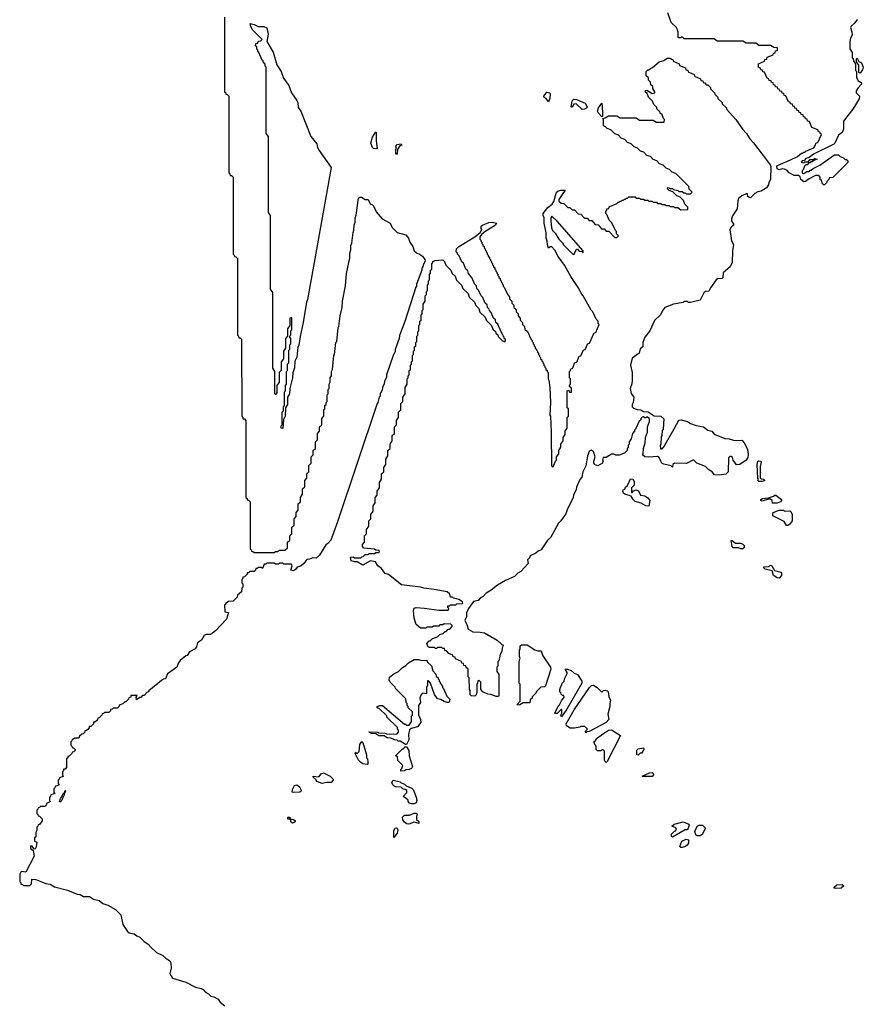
# Model space of a CAD drawing. Extents: x 2708302 to 2968450, y 494490 to 722710.
# Tile 8 of 256: x 2725030 to 2732933, y 625736 to 634961. Entities that reach past the tile are written whole.
import ezdxf

# ---------------------------------------------------------------- set-up
doc = ezdxf.new("R2010")
doc.units = 0

msp = doc.modelspace()

# ---------------------------------------------------------------- linework, layer by layer
at = {"layer": '0CON20XD'}
for points in [[(2732565, 633410), (2732551.7, 633421.7), (2732540, 633455), (2732530, 633465), (2732530, 633485), (2732515, 633500), (2732485, 633500), (2732425, 633470), (2732390, 633445), (2732375, 633443.3), (2732347.5, 633465), (2732340, 633490), (2732325, 633500), (2732285, 633502.5), (2732240, 633525), (2732218.3, 633548.3), (2732195, 633560), (2732175, 633562.5), (2732145, 633553.8), (2732127.5, 633565), (2732122.5, 633585), (2732130, 633595), (2732251.7, 633648.3), (2732315, 633680), (2732355, 633710), (2732365, 633710), (2732375, 633720), (2732385, 633720), (2732395, 633730), (2732468.3, 633761.7), (2732480, 633775), (2732491.7, 633808.3), (2732508.3, 633811.7), (2732540, 633885), (2732530, 633895), (2732528.3, 633908.3), (2732511.7, 633911.7), (2732508.3, 633928.3), (2732451.7, 633951.7), (2732428.3, 634008.3), (2732411.7, 634011.7), (2732408.3, 634028.3), (2732391.7, 634031.7), (2732388.3, 634048.3), (2732371.7, 634051.7), (2732368.3, 634068.3), (2732351.7, 634071.7), (2732348.3, 634088.3), (2732331.7, 634091.7), (2732328.3, 634108.3), (2732311.7, 634111.7), (2732308.3, 634128.3), (2732291.7, 634131.7), (2732288.3, 634148.3), (2732271.7, 634151.7), (2732268.3, 634168.3), (2732251.7, 634171.7), (2732248.3, 634188.3), (2732231.7, 634191.7), (2732208.3, 634248.3), (2732191.7, 634251.7), (2732188.3, 634268.3), (2732171.7, 634271.7), (2732168.3, 634288.3), (2732151.7, 634291.7), (2732148.3, 634308.3), (2732131.7, 634311.7), (2732128.3, 634328.3), (2732111.7, 634331.7), (2732108.3, 634348.3), (2732091.7, 634351.7), (2732088.3, 634368.3), (2732071.7, 634371.7), (2732068.3, 634388.3), (2732051.7, 634391.7), (2732048.3, 634408.3), (2732031.7, 634411.7), (2732008.3, 634468.3), (2731991.7, 634471.7), (2731988.3, 634488.3), (2731971.7, 634491.7), (2731968.3, 634508.3), (2731951.7, 634511.7), (2731951.7, 634548.3), (2732008.3, 634571.7), (2732011.7, 634588.3), (2732028.3, 634591.7), (2732031.7, 634608.3), (2732088.3, 634631.7), (2732091.7, 634648.3), (2732108.3, 634651.7), (2732111.7, 634668.3), (2732128.3, 634671.7), (2732128.3, 634698.3), (2732095, 634700), (2732065, 634720), (2731955, 634720), (2731925, 634740), (2731835, 634740), (2731805, 634760), (2731565, 634760), (2731535, 634780), (2731255, 634780), (2731235, 634800), (2731225, 634790), (2731205, 634790), (2731200, 634795), (2731200, 634845), (2731193.3, 634865), (2731179.3, 634889.3), (2731133.3, 634935), (2731102.5, 635025)], [(2726950, 634985), (2726950, 634285), (2726960, 634275), (2726961.7, 634261.7), (2726975, 634260), (2726990, 634245), (2726990, 633525), (2727000, 633515), (2727001.7, 633501.7), (2727015, 633500), (2727030, 633485), (2727030, 632765), (2727040, 632755), (2727041.7, 632741.7), (2727055, 632740), (2727070, 632725), (2727070, 632005), (2727080, 631995), (2727081.7, 631981.7), (2727095, 631980), (2727108.3, 631968.3), (2727110, 631245), (2727120, 631235), (2727121.7, 631221.7), (2727135, 631220), (2727150, 631205), (2727150, 630485), (2727160, 630475), (2727161.7, 630461.7), (2727175, 630460), (2727190, 630445), (2727190, 630005), (2727200, 629995), (2727201.7, 629981.7), (2727215, 629980), (2727225, 629970), (2727415, 629970), (2727425, 629980), (2727445, 629980), (2727465, 629990), (2727515, 629990), (2727538.3, 630011.7), (2727540, 630065), (2727560, 630085), (2727560, 630125), (2727580, 630145), (2727580, 630205), (2727600, 630225), (2727600, 630285), (2727620, 630305), (2727620, 630345), (2727640, 630365), (2727640, 630425), (2727660, 630445), (2727660, 630485), (2727680, 630515), (2727680, 630565), (2727700, 630585), (2727700, 630645), (2727720, 630665), (2727720, 630705), (2727740, 630725), (2727740, 630785), (2727760, 630805), (2727760, 630865), (2727780, 630885), (2727780, 630925), (2727800, 630945), (2727800, 631005), (2727820, 631025), (2727820, 631085), (2727840, 631105), (2727840, 631145), (2727860, 631165), (2727860, 631225), (2727880, 631245), (2727880, 631305), (2727890, 631315), (2727890, 631345), (2727900, 631355), (2727900, 631375), (2727910, 631385), (2727910, 631445), (2727920, 631455), (2727920, 631495), (2727930, 631505), (2727930, 631545), (2727940, 631565), (2727940, 631605), (2727950, 631625), (2727950, 631665), (2727960, 631685), (2727972.5, 631815), (2727980, 631825), (2727992.5, 631935), (2728000, 631945), (2728013, 632073), (2728020, 632085), (2728032.5, 632185), (2728050, 632265), (2728053, 632323), (2728081.7, 632468.3), (2728093, 632583), (2728121.7, 632728.3), (2728123.3, 632775), (2728132.5, 632805), (2728133.3, 632845), (2728141.7, 632868.3), (2728153.6, 632966.4), (2728161.7, 632988.3), (2728163.3, 633035), (2728172.5, 633065), (2728173.3, 633105), (2728181.7, 633128.3), (2728205, 633290), (2728215, 633297.5), (2728233.3, 633296.7), (2728265, 633277.5), (2728295, 633277.5), (2728312.5, 633235), (2728335, 633227.5), (2728345, 633217.5), (2728369.5, 633159.5), (2728426.7, 633095), (2728500, 633055), (2728520, 633015), (2728565, 632966.2), (2728646.2, 632945), (2728673.3, 632915), (2728686.2, 632875), (2728712, 632835), (2728726.1, 632796.1), (2728746, 632776), (2728776.2, 632765), (2728803.3, 632745), (2728826.7, 632715), (2728827, 632703), (2728808.3, 632661.7), (2728807.5, 632645), (2728798.3, 632631.7), (2728797.5, 632615), (2728748.3, 632481.7), (2728747, 632463), (2728740, 632455), (2728637, 632133), (2728588.3, 632001.7), (2728586.4, 631973.6), (2728548.3, 631871.7), (2728546.4, 631853.6), (2728527.5, 631815), (2728467.5, 631635), (2728465, 631610), (2728447.5, 631575), (2728445, 631550), (2728427.5, 631515), (2728425, 631490), (2728407.5, 631455), (2728406.7, 631435), (2728397.5, 631425), (2728386.2, 631375), (2728377.5, 631365), (2728006, 630255), (2727946.2, 630085), (2727915.5, 630054.5)], [(2732876.4, 634963.6), (2732855, 634932.5), (2732819.3, 634900.7), (2732813.6, 634886.4), (2732826.1, 634846.1), (2732827.5, 634815), (2732813, 634787), (2732807.5, 634755), (2732808.3, 634688.3), (2732830, 634655), (2732830, 634605), (2732837, 634597), (2732840, 634575), (2732860, 634545), (2732860, 634485), (2732870, 634475), (2732870, 634415), (2732880, 634405), (2732881.7, 634391.7), (2732913, 634373), (2732916.1, 634356.1), (2732880.7, 634319.3), (2732867.5, 634295), (2732867.5, 634275), (2732895.8, 634245.8), (2732895, 634220), (2732835, 634122.5), (2732788.3, 634061.7), (2732748.3, 634011.7), (2732746.4, 633936.4), (2732736.2, 633905), (2732701.7, 633878.3), (2732667.5, 633805), (2732657.5, 633795), (2732465, 633700), (2732425, 633670), (2732395, 633660), (2732378.3, 633641.7), (2732361.7, 633638.3), (2732350, 633625), (2732375, 633620), (2732385, 633630), (2732415, 633630), (2732435, 633650), (2732465, 633650), (2732475, 633660), (2732500, 633655), (2732461.7, 633638.3), (2732455, 633630), (2732441.7, 633628.3), (2732435, 633620), (2732421.7, 633618.3), (2732408.3, 633601.7), (2732395, 633600), (2732381.7, 633588.3), (2732370, 633555), (2732360, 633545), (2732361.7, 633521.7), (2732375, 633520), (2732405, 633540), (2732425, 633540), (2732435, 633550), (2732445, 633550), (2732463, 633567), (2732525, 633597.5), (2732664.3, 633695.7), (2732700, 633695), (2732715, 633680), (2732747, 633667), (2732761.7, 633651.7), (2732775, 633650), (2732788.3, 633638.3), (2732788.3, 633621.7), (2732648.3, 633481.7), (2732611.7, 633478.3), (2732610, 633465), (2732590, 633445), (2732590, 633435), (2732565, 633410)], [(2727495, 631130), (2727480, 631135), (2727480, 631155), (2727490, 631165), (2727490, 631285), (2727500, 631295), (2727500, 631335), (2727510, 631345), (2727510, 631475), (2727520, 631485), (2727520, 631535), (2727530, 631545), (2727530, 631665), (2727540, 631675), (2727540, 631735), (2727550, 631745), (2727550, 631865), (2727560, 631875), (2727560, 631915), (2727570, 631925), (2727570, 631975), (2727560, 631985), (2727560, 631995), (2727570, 632005), (2727570, 632045), (2727580, 632055), (2727580, 632165), (2727575, 632170), (2727560, 632165), (2727560, 632095), (2727540, 632065), (2727540, 631995), (2727520, 631975), (2727520, 631885), (2727500, 631855), (2727500, 631785), (2727480, 631755), (2727480, 631675), (2727460, 631655), (2727460, 631565), (2727440, 631535), (2727440, 631465), (2727425, 631450), (2727420, 631455), (2727420, 631665), (2727400, 631695), (2727400, 632405), (2727380, 632435), (2727380, 633125), (2727360, 633155), (2727360, 633865), (2727340, 633895), (2727340, 634515), (2727330, 634525), (2727330, 634545), (2727310, 634565), (2727310, 634575), (2727301.7, 634581.7), (2727270, 634655), (2727260, 634665), (2727260, 634675), (2727250, 634685), (2727250, 634705), (2727240, 634715), (2727241.7, 634738.3), (2727258.3, 634741.7), (2727271.7, 634758.3), (2727288.3, 634761.7), (2727300, 634775), (2727212.5, 634865), (2727192.5, 634905), (2727190, 634925), (2727225, 634916.2), (2727265, 634896.2), (2727318.3, 634898.3), (2727343.8, 634883.8), (2727357.1, 634825), (2727346.7, 634756.7), (2727405, 634656.7), (2727438.7, 634538.7), (2727480.6, 634475), (2727502.3, 634412.3), (2727550.8, 634345), (2727576.4, 634276.4), (2727625.6, 634205), (2727634.2, 634185), (2727638.9, 634138.9), (2727665, 634103.3), (2727757.7, 633867.7), (2727815, 633796.7), (2727820, 633765), (2727835.7, 633735), (2727948.5, 633575), (2727787.8, 632685), (2727725, 632340), (2727715.8, 632314.2), (2727685.6, 632125), (2727656.2, 631993.8), (2727645, 631910), (2727636.7, 631893.3), (2727625, 631800), (2727608.3, 631761.7), (2727605, 631700), (2727588.3, 631651.7), (2727586, 631605), (2727560, 631505), (2727556.7, 631455), (2727540, 631425), (2727537.5, 631355), (2727520, 631325), (2727517, 631247), (2727500, 631215), (2727495, 631130)], [(2730111.7, 633321.7), (2730080, 633275), (2730081.7, 633261.7), (2730101.7, 633241.7), (2730128.3, 633238.3), (2730165, 633200), (2730185, 633200), (2730205, 633180), (2730228.3, 633178.3), (2730261.7, 633141.7), (2730288.3, 633138.3), (2730321.7, 633101.7), (2730345, 633100), (2730365, 633080), (2730388.3, 633078.3), (2730421.7, 633041.7), (2730448.3, 633038.3), (2730481.7, 633001.7), (2730505, 633000), (2730525, 632980), (2730548.3, 632978.3), (2730605, 632920), (2730625, 632920), (2730640, 632935), (2730620, 632955), (2730620, 632975), (2730610, 632985), (2730578.3, 633058.3), (2730551.7, 633081.7), (2730530, 633135), (2730520, 633145), (2730520, 633165), (2730530, 633175), (2730531.7, 633188.3), (2730548.3, 633191.7), (2730551.7, 633208.3), (2730625, 633240), (2730635, 633250), (2730645, 633250), (2730655, 633260), (2730665, 633260), (2730675, 633270), (2730685, 633270), (2730695, 633280), (2730705, 633280), (2730715, 633290), (2730725, 633290), (2730735, 633300), (2730795, 633300), (2730805, 633290), (2730835, 633290), (2730845, 633280), (2730875, 633280), (2730885, 633270), (2730915, 633270), (2730925, 633260), (2730955, 633260), (2730965, 633250), (2730995, 633250), (2731005, 633240), (2731035, 633240), (2731045, 633230), (2731075, 633230), (2731085, 633220), (2731115, 633220), (2731125, 633210), (2731155, 633210), (2731165, 633200), (2731195, 633200), (2731225, 633180), (2731288.3, 633181.7), (2731290, 633205), (2731261.7, 633231.7), (2731248.3, 633268.3), (2731218.3, 633298.3), (2731185, 633310), (2731148.3, 633348.3), (2731115, 633360), (2731100, 633375), (2731100, 633385), (2731105, 633390), (2731125, 633380), (2731145, 633380), (2731155, 633370), (2731195, 633360), (2731205, 633350), (2731235, 633350), (2731245, 633340), (2731265, 633340), (2731275, 633330), (2731315, 633330), (2731330, 633345), (2731301.7, 633371.7), (2731298.3, 633398.3), (2731178.3, 633518.3), (2731141.7, 633531.7), (2731118.3, 633558.3), (2731085, 633570), (2731058.3, 633598.3), (2731025, 633610), (2730998.3, 633638.3), (2730965, 633650), (2730938.3, 633678.3), (2730905, 633690), (2730878.3, 633718.3), (2730845, 633730), (2730818.3, 633758.3), (2730785, 633770), (2730758.3, 633798.3), (2730725, 633810), (2730698.3, 633838.3), (2730665, 633850), (2730638.3, 633878.3), (2730605, 633890), (2730568.3, 633928.3), (2730535, 633940), (2730518.3, 633958.3), (2730500, 633965), (2730500, 634025), (2730490, 634035), (2730515, 634040), (2730545, 634060), (2730625, 634060), (2730655, 634040), (2730805, 634040), (2730835, 634020), (2730965, 634020), (2730995, 634000), (2731068.3, 634001.7), (2731070, 634025), (2731060, 634035), (2731048.3, 634068.3), (2731030, 634085), (2731028.3, 634098.3), (2731000, 634125), (2730998.3, 634138.3), (2730970, 634165), (2730958.3, 634198.3), (2730920, 634235), (2730908.3, 634268.3), (2730890, 634285), (2730891.7, 634298.3), (2730905, 634300), (2730955, 634270), (2730980, 634275), (2730980, 634285), (2730960, 634315), (2730960, 634335), (2730941.7, 634351.7), (2730940, 634375), (2730920, 634395), (2730920, 634415), (2730900, 634435), (2730900, 634475), (2730915, 634490), (2730925, 634490), (2730940, 634505), (2730958.3, 634511.7), (2731020, 634565), (2731065, 634580), (2731095, 634600), (2731125, 634600), (2731135, 634590), (2731148.3, 634588.3), (2731151.7, 634571.7), (2731208.3, 634548.3), (2731211.7, 634531.7), (2731268.3, 634508.3), (2731271.7, 634491.7), (2731288.3, 634488.3), (2731291.7, 634471.7), (2731348.3, 634448.3), (2731351.7, 634431.7), (2731408.3, 634408.3), (2731411.7, 634391.7), (2731428.3, 634388.3), (2731431.7, 634371.7), (2731448.3, 634368.3), (2731461.7, 634351.7), (2731475, 634350), (2731500, 634325), (2731501.7, 634311.7), (2731540, 634275), (2731541.7, 634261.7), (2731570, 634235), (2731571.7, 634221.7), (2731610, 634185), (2731611.7, 634171.7), (2731650, 634135), (2731651.7, 634121.7), (2731737.5, 634025), (2731800, 633935), (2731837.5, 633895), (2731870, 633845), (2731905, 633807.5), (2731995, 633687.5), (2732060.7, 633600.7), (2732066.7, 633585), (2732063.8, 633465), (2732048.8, 633435), (2732046.2, 633415), (2732025.8, 633384.2), (2731975.6, 633354.4), (2731945, 633348.8), (2731916.2, 633333.8), (2731875, 633293.3), (2731862.5, 633295), (2731852.5, 633305), (2731848.3, 633328.3), (2731835, 633330), (2731795, 633312), (2731763.1, 633285), (2731756.7, 633265), (2731751.7, 633188.3), (2731707.7, 633122.3), (2731697.1, 633095), (2731698.6, 633075), (2731717.5, 633045), (2731717.5, 633035), (2731695, 633017.5), (2731682, 632995), (2731697.7, 632887.7), (2731716.2, 632855), (2731706.7, 632795), (2731703.3, 632685), (2731686.1, 632643.9), (2731621.7, 632588.3), (2731616.4, 632543.6), (2731610, 632535), (2731568.3, 632531.7), (2731555, 632522.5), (2731500, 632450), (2731485, 632417.5), (2731455, 632413.3), (2731438.3, 632401.7), (2731405, 632333.8), (2731315, 632310), (2731295, 632310), (2731285, 632320), (2731255, 632320), (2731245, 632312.5), (2731154, 632296), (2731075, 632264), (2731048.8, 632231.2), (2731033.8, 632196.2), (2730978.3, 632141.7), (2730933.6, 632046.4), (2730886.2, 631985), (2730868.8, 631935), (2730866.2, 631895), (2730843.9, 631876.1), (2730833.6, 631836.4), (2730768.8, 631791.2), (2730753.3, 631725), (2730767.5, 631655), (2730767.9, 631582.1), (2730765, 631550), (2730748.8, 631505), (2730758.3, 631458.3), (2730783.3, 631425), (2730775.8, 631375), (2730766.2, 631355), (2730766.7, 631335), (2730780.6, 631320.6), (2730815, 631307.5), (2730845.7, 631305.7), (2730875, 631290), (2730916.4, 631286.4), (2730975, 631250), (2731035.4, 631245.4), (2731065, 631220), (2731056.7, 631125), (2731048.3, 631111.7), (2731046.1, 631063.9), (2731040, 631055), (2731037.5, 630985), (2731030, 630975), (2731031.7, 630941.7), (2731048.3, 630941.7), (2731065, 630960), (2731161.7, 631128.3), (2731205, 631210), (2731227, 631213), (2731285, 631196), (2731315, 631176.7), (2731368.3, 631158.3), (2731435, 631148), (2731475.9, 631115.9), (2731512.5, 631105), (2731537, 631077), (2731637.1, 631037.1), (2731675, 631033.3), (2731725, 631017.5), (2731795, 631020), (2731817.5, 630995), (2731848.6, 630938.6), (2731855.5, 630884.5), (2731851.7, 630858.3), (2731835, 630834), (2731775, 630793.3), (2731745, 630790), (2731713, 630833), (2731708.3, 630858.3), (2731695, 630870), (2731681.7, 630868.3), (2731670, 630855), (2731666.7, 630725), (2731645, 630704), (2731585, 630694.4), (2731537.5, 630697.5), (2731516.2, 630725), (2731484.5, 630744.5), (2731455, 630774.2), (2731374.5, 630804.5), (2731345, 630833.3), (2731335, 630833.8), (2731277.7, 630802.3), (2731163, 630807), (2731150, 630795), (2731145, 630770), (2731131.7, 630781.7), (2731065, 630796.2), (2731045, 630807.5), (2731036.2, 630826.2), (2731020, 630860), (2731005, 630870), (2730925, 630860.8), (2730886.7, 630866.7), (2730863, 630883), (2730870, 630895), (2730872.5, 630945), (2730890, 630995), (2730892.5, 631045), (2730910, 631095), (2730912.5, 631145), (2730930, 631195), (2730930, 631225), (2730905, 631240), (2730895, 631230), (2730885, 631230), (2730875, 631240), (2730861.7, 631238.3), (2730850, 631225), (2730848.3, 631211.7), (2730831.7, 631198.3), (2730800, 631125), (2730790, 631115), (2730790, 631105), (2730770, 631085), (2730757, 631033), (2730740, 631005), (2730740, 630985), (2730730, 630975), (2730730, 630955), (2730720, 630945), (2730720, 630925), (2730695, 630900), (2730645, 630880), (2730615, 630880), (2730595, 630890), (2730575, 630890), (2730525, 630860), (2730495, 630860), (2730490, 630835), (2730500, 630825), (2730490, 630815), (2730490, 630805), (2730445, 630782.5), (2730415, 630793.8), (2730408.3, 630808.3), (2730407.5, 630825), (2730420, 630865), (2730405.5, 630915.5), (2730385, 630928.8), (2730366.2, 630915), (2730348, 630875), (2730335, 630780), (2730306.7, 630725), (2730296, 630675), (2730275.9, 630654.1), (2730247.7, 630582.3), (2730243.3, 630555), (2730219.5, 630510.5), (2730215, 630482.5), (2730160.5, 630379.5), (2730145, 630332.5), (2730126.7, 630305), (2730100, 630265), (2730077.1, 630242.9), (2730005, 630113.8), (2729971.2, 630078.8), (2729916.2, 629995), (2729887, 629983), (2729865, 629962.5), (2729811.7, 629938.3), (2729805, 629920), (2729788.3, 629901.7), (2729793.3, 629865), (2729725, 629790), (2729695.9, 629774.1), (2729665, 629743.8), (2729581.7, 629708.3), (2729506.2, 629663.8), (2729447.5, 629615), (2729401.2, 629588.8), (2729373, 629557), (2729346.2, 629543.8), (2729325, 629520), (2729280, 629510), (2729235.7, 629444.3), (2729216.2, 629405), (2729216.2, 629365), (2729200, 629335), (2729223.3, 629285), (2729230, 629250), (2729275, 629226.2), (2729345, 629223.8), (2729385, 629216), (2729502.5, 629147.5), (2729547.5, 629107.5), (2729557.5, 629105), (2729560, 629095), (2729550, 629075), (2729547, 629043), (2729530, 629015), (2729520, 628955), (2729510, 628945), (2729510, 628905), (2729500, 628895), (2729500, 628855), (2729520, 628825), (2729520, 628625), (2729515, 628620)], [(2732905, 634460), (2732890, 634465), (2732890, 634535), (2732870, 634565), (2732870, 634595), (2732875, 634600), (2732890, 634570), (2732915, 634557.5), (2732933, 634517), (2732925, 634490), (2732905, 634460)], [(2729985, 634190), (2729963, 634223), (2729940, 634235), (2729940, 634245), (2729967, 634283), (2729995, 634276.2), (2729998.8, 634265), (2729996, 634225), (2729985, 634190)], [(2730300, 634120), (2730241.7, 634171.7), (2730221.7, 634168.3), (2730205, 634140), (2730195, 634140), (2730205, 634200), (2730220, 634215), (2730245, 634213.3), (2730328.3, 634178.3), (2730346.2, 634145), (2730343.3, 634135), (2730325, 634122.9), (2730300, 634120)], [(2730485, 634050), (2730451.2, 634085), (2730444, 634105), (2730453.3, 634135), (2730485, 634180), (2730490, 634095), (2730490, 634055), (2730485, 634050)], [(2728375, 633750), (2728345, 633753.8), (2728335, 633763.3), (2728320, 633805), (2728335, 633860), (2728365, 633910), (2728370, 633905), (2728370, 633825), (2728380, 633755), (2728375, 633750)], [(2728555, 633700), (2728552.5, 633705), (2728552.5, 633745), (2728560, 633755), (2728552.5, 633775), (2728565, 633790), (2728605, 633797.5), (2728610, 633785), (2728591.7, 633778.3), (2728570, 633745), (2728565, 633702.5), (2728555, 633700)], [(2729515, 628620), (2729495, 628620), (2729445, 628640), (2729415, 628643.3), (2729370, 628665), (2729350, 628685), (2729350, 628755), (2729335, 628770), (2729321.7, 628768.3), (2729320, 628745), (2729312.5, 628735), (2729312.5, 628665), (2729305.6, 628634.4), (2729295, 628624), (2729260, 628625), (2729250, 628635), (2729250, 628675), (2729242.5, 628685), (2729240, 628795), (2729232.5, 628805), (2729230, 628875), (2729211.7, 628891.7), (2729208.3, 628908.3), (2729191.7, 628911.7), (2729188.3, 628928.3), (2729171.7, 628931.7), (2729168.3, 628948.3), (2729111.7, 628971.7), (2729108.3, 628988.3), (2729091.7, 628991.7), (2729088.3, 629008.3), (2729051.7, 629021.7), (2729028.3, 629048.3), (2729011.7, 629051.7), (2729008.3, 629068.3), (2728995, 629070), (2728985, 629080), (2728945, 629080), (2728935, 629070), (2728925, 629070), (2728915, 629080), (2728865, 629080), (2728855, 629090), (2728843.3, 629115), (2728865, 629140), (2728875, 629140), (2728895, 629160), (2728948.3, 629181.7), (2728965, 629200), (2728998.3, 629211.7), (2729015, 629230), (2729025, 629230), (2729045, 629250), (2729058.3, 629251.7), (2729080, 629275), (2729080, 629285), (2729068.3, 629298.3), (2729005, 629300), (2728995, 629290), (2728965, 629290), (2728955, 629280), (2728905, 629280), (2728895, 629270), (2728845, 629270), (2728835, 629260), (2728785, 629260), (2728743.3, 629295), (2728724.3, 629354.3), (2728718.8, 629425), (2728725, 629447.5), (2728745, 629452.5), (2728823, 629447), (2728955, 629427.5), (2729045, 629430), (2729050, 629445), (2729040, 629455), (2729041.7, 629468.3), (2729055, 629470), (2729065, 629480), (2729115, 629480), (2729125, 629487.5), (2729175, 629490), (2729180, 629495), (2729178.3, 629508.3), (2729145, 629530), (2729095, 629540), (2729085, 629550), (2729065, 629550), (2729058.3, 629578.3), (2729035, 629600), (2728913, 629623), (2728815, 629633.8), (2728785, 629643.3), (2728606.4, 629666.4), (2728485, 629763.8), (2728453.8, 629773.8), (2728420, 629820), (2728384.2, 629844.2), (2728363, 629883), (2728315, 629890), (2728245, 629850), (2728191.7, 629881.7), (2728165, 629882.5), (2728135, 629892.5), (2728130, 629925), (2728155, 629930), (2728165, 629920), (2728225, 629920), (2728235, 629930), (2728248.3, 629931.7), (2728265, 629950), (2728295, 629950), (2728305, 629960), (2728355, 629960), (2728365, 629970), (2728395, 629970), (2728400, 629975), (2728398.3, 629988.3), (2728365, 629990), (2728355, 630000), (2728255, 630010), (2728240, 630025), (2728240, 630045), (2728260, 630065), (2728260, 630125), (2728280, 630145), (2728280, 630185), (2728300, 630215), (2728300, 630265), (2728320, 630285), (2728320, 630325), (2728340, 630355), (2728340, 630405), (2728360, 630435), (2728360, 630485), (2728380, 630505), (2728380, 630545), (2728400, 630575), (2728400, 630625), (2728420, 630655), (2728420, 630705), (2728440, 630725), (2728440, 630765), (2728460, 630795), (2728460, 630845), (2728480, 630875), (2728480, 630925), (2728500, 630945), (2728500, 630985), (2728520, 631015), (2728520, 631065), (2728540, 631085), (2728540, 631145), (2728560, 631165), (2728560, 631205), (2728580, 631235), (2728580, 631285), (2728600, 631305), (2728600, 631365), (2728620, 631385), (2728620, 631425), (2728640, 631455), (2728640, 631515), (2728660, 631545), (2728660, 631595), (2728670, 631605), (2728670, 631625), (2728680, 631635), (2728680, 631675), (2728690, 631685), (2728690, 631725), (2728700, 631735), (2728700, 631755), (2728710, 631765), (2728710, 631815), (2728720, 631825), (2728720, 631855), (2728730, 631865), (2728730, 631895), (2728740, 631905), (2728740, 631935), (2728750, 631945), (2728750, 631995), (2728760, 632005), (2728760, 632035), (2728770, 632045), (2728770, 632095), (2728780, 632105), (2728780, 632135), (2728790, 632145), (2728790, 632195), (2728800, 632205), (2728800, 632235), (2728810, 632245), (2728810, 632295), (2728830, 632325), (2728830, 632375), (2728840, 632385), (2728840, 632415), (2728850, 632425), (2728850, 632475), (2728860, 632485), (2728860, 632515), (2728870, 632525), (2728870, 632575), (2728880, 632585), (2728880, 632615), (2728890, 632625), (2728890, 632675), (2728900, 632685), (2728900, 632695), (2728920, 632705), (2728995, 632710), (2729010, 632695), (2729021.7, 632661.7), (2729070, 632615), (2729081.7, 632581.7), (2729108.3, 632558.3), (2729121.7, 632521.7), (2729170, 632475), (2729181.7, 632441.7), (2729230, 632395), (2729241.7, 632361.7), (2729290, 632315), (2729301.7, 632281.7), (2729330, 632255), (2729341.7, 632221.7), (2729390, 632175), (2729401.7, 632141.7), (2729450, 632095), (2729461.7, 632061.7), (2729488.3, 632038.3), (2729490, 632025), (2729508.3, 632008.3), (2729511.7, 631991.7), (2729551.7, 631951.7), (2729578.3, 631941.7), (2729580, 631965), (2729570, 631975), (2729570, 631985), (2729560, 631995), (2729560, 632005), (2729550, 632015), (2729550, 632025), (2729540, 632035), (2729508.3, 632108.3), (2729490, 632125), (2729488.3, 632148.3), (2729470, 632165), (2729448.3, 632218.3), (2729430, 632235), (2729428.3, 632248.3), (2729413, 632263), (2729408.3, 632288.3), (2729390, 632305), (2729368.3, 632358.3), (2729353, 632373), (2729328.3, 632428.3), (2729313, 632443), (2729308.3, 632468.3), (2729290, 632485), (2729268.3, 632538.3), (2729233, 632583), (2729228.3, 632608.3), (2729210, 632625), (2729188.3, 632678.3), (2729173, 632693), (2729148.3, 632748.3), (2729130, 632765), (2729130, 632775), (2729120, 632785), (2729123.3, 632815), (2729143.8, 632835), (2729293.8, 632926.2), (2729343.3, 632966.7), (2729360, 632995), (2729353.3, 633003.3), (2729354, 633025), (2729364.4, 633035.6), (2729425, 633060), (2729455, 633062.9), (2729497.5, 633055), (2729486.2, 633035), (2729386.7, 632973.3), (2729360, 632950), (2729340, 632925), (2729340, 632905), (2729350, 632895), (2729350, 632885), (2729360, 632875), (2729360, 632865), (2729370, 632855), (2729370, 632845), (2729380, 632835), (2729380, 632825), (2729390, 632815), (2729390, 632805), (2729400, 632795), (2729400, 632785), (2729410, 632775), (2729410, 632765), (2729420, 632755), (2729420, 632745), (2729430, 632735), (2729430, 632725), (2729440, 632715), (2729440, 632705), (2729450, 632695), (2729450, 632685), (2729460, 632675), (2729460, 632665), (2729470, 632655), (2729470, 632645), (2729480, 632635), (2729480, 632625), (2729490, 632615), (2729490, 632605), (2729500, 632595), (2729500, 632585), (2729510, 632575), (2729510, 632565), (2729520, 632555), (2729520, 632545), (2729530, 632535), (2729530, 632525), (2729540, 632515), (2729540, 632505), (2729550, 632495), (2729550, 632485), (2729560, 632475), (2729560, 632465), (2729570, 632455), (2729601.7, 632381.7), (2729620, 632365), (2729620, 632345), (2729640, 632325), (2729640, 632305), (2729660, 632285), (2729660, 632265), (2729680, 632245), (2729680, 632225), (2729700, 632205), (2729700, 632185), (2729720, 632165), (2729720, 632145), (2729740, 632125), (2729740, 632105), (2729760, 632085), (2729761.7, 632061.7), (2729788.3, 632038.3), (2729820, 631965), (2729830, 631955), (2729830, 631945), (2729840, 631935), (2729840, 631925), (2729850, 631915), (2729850, 631905), (2729860, 631895), (2729860, 631885), (2729870, 631875), (2729870, 631865), (2729880, 631855), (2729880, 631845), (2729890, 631835), (2729890, 631825), (2729900, 631815), (2729900, 631805), (2729910, 631795), (2729910, 631785), (2729920, 631775), (2729920, 631765), (2729930, 631755), (2729930, 631745), (2729940, 631735), (2729940, 631725), (2729950, 631715), (2729950, 631705), (2729960, 631695), (2729960, 631685), (2729970, 631675), (2729970, 631665), (2729980, 631655), (2729980, 631595), (2729987.5, 631585), (2729996.2, 631515), (2730003.3, 631375), (2729997.5, 631255), (2730002.5, 631245), (2730007.5, 631095), (2730011.7, 630781.7), (2730028.3, 630771.7), (2730050, 630825), (2730060, 630835), (2730060, 630865), (2730080, 630895), (2730080, 630925), (2730100, 630955), (2730100, 630985), (2730120, 631015), (2730120, 631045), (2730140, 631075), (2730140, 631105), (2730160, 631135), (2730160, 631235), (2730170, 631245), (2730170, 631315), (2730160, 631325), (2730160, 631485), (2730175, 631490), (2730181.7, 631471.7), (2730198.3, 631471.7), (2730198.3, 631508.3), (2730180, 631525), (2730180, 631535), (2730190, 631545), (2730190, 631595), (2730180, 631605), (2730180, 631665), (2730190, 631675), (2730191.7, 631688.3), (2730208.3, 631691.7), (2730231.7, 631748.3), (2730248.3, 631751.7), (2730271.7, 631808.3), (2730288.3, 631811.7), (2730311.7, 631868.3), (2730328.3, 631871.7), (2730351.7, 631928.3), (2730368.3, 631931.7), (2730411.7, 632028.3), (2730428.3, 632031.7), (2730460, 632105), (2730450, 632115), (2730450, 632135), (2730430, 632155), (2730400, 632225), (2730385, 632240), (2730310, 632375), (2730295, 632390), (2730262.5, 632452.5), (2730193.3, 632555), (2730132.5, 632662.5), (2730075, 632742.5), (2730042.5, 632802.5), (2730015, 632832.5), (2729998.3, 632831.7), (2729985, 632820), (2729973.6, 632853.6), (2729972.5, 632885), (2729963.3, 632915), (2729962.5, 632965), (2729943.3, 633055), (2729942.5, 633105), (2729933.3, 633125), (2729933.3, 633145), (2729977.8, 633202.2), (2730018.3, 633231.7), (2730032.5, 633257.5), (2730056.2, 633335), (2730070, 633355), (2730100, 633365), (2730140, 633365), (2730111.7, 633321.7)], [(2730215, 632760), (2730228.3, 632771.7), (2730245, 632810), (2730255, 632810), (2730271.7, 632791.7), (2730295, 632790), (2730305, 632780), (2730310, 632780), (2730310, 632795), (2730065, 633073.3), (2730015, 633120), (2730006, 633104), (2730005.9, 633075.9), (2730011.7, 633011.7), (2730020, 632985), (2730045, 632960), (2730080, 632905), (2730120, 632865), (2730120, 632855), (2730215, 632760)], [(2731955, 630633.3), (2731943.8, 630645), (2731950, 630655), (2731943.6, 630666.4), (2731937.5, 630795), (2731943.8, 630825), (2731955, 630828.8), (2731970, 630825), (2731976.2, 630815), (2731967.5, 630775), (2731968.3, 630668.3), (2731975, 630660), (2731997.5, 630657.5), (2732010, 630645), (2731985, 630633.8), (2731955, 630633.3)], [(2730925, 630403.8), (2730895, 630405.8), (2730852.3, 630432.3), (2730795, 630448.1), (2730776.2, 630465), (2730758.3, 630498.3), (2730700, 630515), (2730687.5, 630525), (2730680, 630545), (2730683.3, 630555), (2730698.3, 630561.7), (2730705, 630580), (2730722.5, 630597.5), (2730751.7, 630658.3), (2730775, 630657.5), (2730785.9, 630634.1), (2730785, 630600), (2730760, 630575), (2730761.7, 630531.7), (2730768.3, 630531.7), (2730781.7, 630548.3), (2730805, 630556.7), (2730825.6, 630545.6), (2730845, 630506.7), (2730885, 630498.8), (2730915, 630482.5), (2730932.9, 630455), (2730925, 630403.8)], [(2732081.7, 630431.7), (2732080, 630455), (2732065, 630470), (2732045, 630470), (2731985, 630450), (2731974, 630455), (2731973.8, 630465), (2731990, 630475), (2732045, 630480), (2732092.5, 630497.5), (2732103, 630507), (2732115, 630506.7), (2732166.2, 630465), (2732166.7, 630455), (2732157.5, 630445), (2732125, 630432.5), (2732081.7, 630431.7)], [(2732225, 630222.5), (2732215, 630222.5), (2732190.8, 630260.8), (2732085, 630312.5), (2732084, 630335), (2732090, 630345), (2732145.9, 630365.9), (2732185, 630366.7), (2732195, 630357.5), (2732245, 630360), (2732253, 630353), (2732265.9, 630325.9), (2732268, 630265), (2732245, 630234), (2732225, 630222.5)], [(2727915.5, 630054.5), (2727898.6, 630041.4), (2727837.5, 629945), (2727807.5, 629915), (2727775, 629920), (2727745, 629907.5), (2727720, 629905), (2727692.5, 629865), (2727666.7, 629845), (2727629.5, 629830.5), (2727615, 629808.8), (2727595, 629798.8), (2727570, 629805), (2727582.5, 629845), (2727575, 629860), (2727505, 629860), (2727495, 629870), (2727465, 629870), (2727455, 629860), (2727425, 629860), (2727415, 629870), (2727345, 629870), (2727335, 629860), (2727321.7, 629858.3), (2727305, 629820), (2727295, 629830), (2727265, 629830), (2727255, 629820), (2727241.7, 629818.3), (2727240, 629805), (2727225, 629790), (2727185, 629790), (2727175, 629780), (2727161.7, 629778.3), (2727160, 629765), (2727135, 629740), (2727121.7, 629738.3), (2727120, 629725), (2727110, 629715), (2727110, 629685), (2727120, 629675), (2727120, 629645), (2727110, 629635), (2727108.3, 629601.7), (2727071.7, 629568.3), (2727068.3, 629551.7), (2727028.3, 629511.7), (2726985, 629510), (2726975, 629500), (2726961.7, 629498.3), (2726960, 629485), (2726950, 629475), (2726951.7, 629411.7), (2726987.5, 629407.5), (2726966.7, 629345), (2726863.9, 629236.1), (2726835, 629213.8), (2726815, 629202), (2726778.3, 629201.7), (2726758.8, 629191.2), (2726731.7, 629148.3), (2726696.2, 629123.8), (2726686.2, 629085), (2726675, 629067.5), (2726620, 629040), (2726597.5, 629005), (2726587.5, 629002.5), (2726533.6, 628956.4), (2726517.5, 628935), (2726502.5, 628895), (2726445.8, 628854.2), (2726416.1, 628833.9), (2726395.9, 628784.1), (2726378.3, 628781.7), (2726360, 628770), (2726238.3, 628671.7), (2726235, 628663.3), (2726221.7, 628658.3), (2726195, 628630), (2726181.7, 628628.3), (2726165, 628610), (2726155, 628610), (2726125, 628590), (2726120, 628615), (2726130, 628630), (2726071.7, 628628.3), (2726070, 628615), (2726051.7, 628608.3), (2726050, 628595), (2726025, 628570), (2726015, 628570), (2725995, 628550), (2725961.7, 628538.3), (2725958.3, 628521.7), (2725945, 628510), (2725905, 628510), (2725895, 628500), (2725881.7, 628498.3), (2725880, 628485), (2725865, 628470), (2725825, 628470), (2725815, 628460), (2725801.7, 628458.3), (2725800, 628445), (2725788.3, 628431.7), (2725775, 628420), (2725761.7, 628418.3), (2725760, 628405), (2725748.3, 628391.7), (2725735, 628380), (2725721.7, 628378.3), (2725720, 628365), (2725708.3, 628351.7), (2725695, 628340), (2725681.7, 628338.3), (2725680, 628325), (2725668.3, 628311.7), (2725655, 628300), (2725641.7, 628298.3), (2725640, 628285), (2725625, 628270), (2725611.7, 628268.3), (2725591.7, 628248.3), (2725585, 628230), (2725545, 628230), (2725535, 628220), (2725521.7, 628218.3), (2725520, 628205), (2725510, 628195), (2725510, 628165), (2725520, 628155), (2725521.7, 628141.7), (2725535, 628140), (2725550, 628125), (2725550, 628115), (2725538.3, 628101.7), (2725521.7, 628098.3), (2725520, 628085), (2725495, 628060), (2725481.7, 628058.3), (2725480, 628045), (2725470, 628035), (2725470, 627955), (2725455, 627940), (2725441.7, 627938.3), (2725440, 627925), (2725430, 627915), (2725430, 627885), (2725438.3, 627871.7), (2725401.7, 627858.3), (2725400, 627845), (2725390, 627835), (2725390, 627805), (2725398.3, 627791.7), (2725361.7, 627778.3), (2725360, 627765), (2725350, 627755), (2725350, 627725), (2725358.3, 627711.7), (2725321.7, 627698.3), (2725320, 627685), (2725310, 627675), (2725310, 627645), (2725320, 627635), (2725281.7, 627618.3), (2725278.3, 627601.7), (2725265, 627590), (2725225, 627590), (2725215, 627580), (2725201.7, 627578.3), (2725200, 627565), (2725190, 627555), (2725190, 627525), (2725200, 627515), (2725201.7, 627501.7), (2725215, 627500), (2725240, 627475), (2725240, 627455), (2725215, 627420), (2725201.7, 627418.3), (2725200, 627405), (2725190, 627395), (2725190, 627365), (2725180, 627345), (2725180, 627305), (2725170, 627295), (2725170, 627265), (2725190, 627255), (2725185, 627212.5), (2725175, 627193.8), (2725165, 627190), (2725148.3, 627218.3), (2725135, 627220), (2725130, 627215), (2725130, 627195), (2725157.5, 627177.5), (2725165.9, 627124.1), (2725086.4, 626973.6), (2725045, 626980), (2725030, 626955), (2725030, 626885), (2725040, 626875), (2725041.7, 626861.7), (2725055, 626860), (2725065, 626850), (2725125, 626850), (2725140, 626865), (2725145, 626910), (2725180, 626905), (2725275, 626868), (2725315, 626863.3), (2725355.7, 626835.7), (2725476.7, 626805), (2725568.6, 626768.6), (2725596.7, 626765), (2725627.4, 626747.4), (2725685, 626745.6), (2725722.7, 626722.7), (2725775, 626707.8), (2725809.3, 626679.3), (2725855, 626665.5), (2725928, 626625), (2725976, 626575), (2725995.6, 626485), (2726039.2, 626419.2), (2726055, 626406.2), (2726102.5, 626395), (2726126.5, 626376.5), (2726156.2, 626365), (2726195.6, 626325.6), (2726235, 626301.2), (2726258.3, 626271.7), (2726310.6, 626220.6), (2726370, 626195), (2726397.5, 626167.5), (2726435, 626142.5), (2726446, 626125), (2726448, 626075), (2726436.2, 626025), (2726460, 625980), (2726587.5, 625945), (2726678.3, 625898.3), (2726730, 625885), (2726750, 625875), (2726770.7, 625850.7), (2726800, 625835), (2726821.7, 625811.7), (2726850, 625805), (2726890, 625785), (2726907.5, 625755), (2726953, 625723)], [(2731805, 630002.5), (2731785, 630003.3), (2731763, 630013), (2731715, 630013.3), (2731704.2, 630025), (2731695, 630080), (2731705, 630080), (2731735, 630056.7), (2731785, 630057.5), (2731805, 630047.5), (2731816.7, 630035), (2731816.2, 630015), (2731805, 630002.5)], [(2732145, 629730), (2732125, 629732.5), (2732092.5, 629755), (2732078.3, 629798.3), (2732015, 629813.8), (2732000, 629825), (2732000, 629835), (2732045, 629836.7), (2732065, 629850), (2732077.5, 629845), (2732101.7, 629801.7), (2732160, 629785), (2732167, 629777), (2732166.2, 629755), (2732145, 629730)], [(2729695, 628540), (2729690, 628545), (2729720, 628575), (2729720, 628735), (2729710, 628745), (2729710, 628935), (2729712.5, 628965), (2729720, 628975), (2729712.5, 628995), (2729713.3, 629055), (2729720, 629065), (2729720, 629095), (2729730, 629105), (2729783, 629103), (2729855.8, 629055.8), (2729885, 629046.7), (2729915, 629047.5), (2729931.7, 629001.7), (2730003.8, 628895), (2730005.6, 628875), (2729955, 628720), (2729945, 628710), (2729911.7, 628708.3), (2729871.7, 628668.3), (2729865, 628650), (2729831.7, 628618.3), (2729830, 628605), (2729811.7, 628588.3), (2729808.3, 628561.7), (2729745, 628560), (2729715, 628543.3), (2729695, 628540)], [(2728655, 628170), (2728645, 628170), (2728595, 628200), (2728575, 628200), (2728565, 628210), (2728543, 628213), (2728505, 628230), (2728473, 628233), (2728445, 628250), (2728395, 628252.5), (2728365, 628270), (2728325, 628272.5), (2728300, 628285), (2728305, 628290), (2728385, 628286.7), (2728395, 628280), (2728455, 628276.7), (2728465, 628270), (2728495, 628267.5), (2728565, 628270), (2728580, 628285), (2728580, 628305), (2728570, 628315), (2728568.3, 628328.3), (2728470, 628425), (2728468.3, 628438.3), (2728398.3, 628508.3), (2728380, 628515), (2728380, 628525), (2728405, 628536.2), (2728427.5, 628535), (2728635, 628360), (2728645, 628360), (2728655, 628350), (2728678.3, 628351.7), (2728700, 628385), (2728700, 628435), (2728710, 628445), (2728710, 628475), (2728670, 628515), (2728670, 628525), (2728660, 628535), (2728660, 628555), (2728650, 628565), (2728648.3, 628598.3), (2728550, 628695), (2728548.3, 628708.3), (2728500, 628755), (2728492.5, 628775), (2728495, 628800), (2728535, 628833.8), (2728577.3, 628852.7), (2728615, 628892.5), (2728648.8, 628911.2), (2728672.5, 628935), (2728725.8, 628965.8), (2728765, 628965.7), (2728795, 628956), (2728845, 628960), (2728851.7, 628941.7), (2728887, 628907), (2728901.7, 628861.7), (2728928.3, 628828.3), (2728931.7, 628811.7), (2728950, 628795), (2728950, 628785), (2728960, 628775), (2728960, 628765), (2728970, 628755), (2728970, 628745), (2728980, 628735), (2728980, 628725), (2728990, 628715), (2728990, 628705), (2729000, 628695), (2729031.7, 628621.7), (2729060, 628595), (2729057.5, 628575), (2729050, 628565), (2729035, 628563.8), (2729005, 628574), (2728975, 628593.3), (2728945, 628597.5), (2728915, 628640), (2728880, 628745), (2728858.3, 628768.3), (2728851.7, 628768.3), (2728850, 628725), (2728840, 628705), (2728840, 628645), (2728805, 628650), (2728788.8, 628631.2), (2728780, 628605), (2728786.2, 628565), (2728766.7, 628535), (2728767, 628447), (2728786.2, 628405), (2728786.7, 628375), (2728757.5, 628335), (2728698.3, 628321.7), (2728681.7, 628308.3), (2728672.5, 628265), (2728676.2, 628215), (2728655, 628170)], [(2730105, 628430), (2730100, 628445), (2730110, 628465), (2730108.3, 628498.3), (2730101.7, 628498.3), (2730065, 628460), (2730045, 628460), (2730043.3, 628465), (2730075, 628530), (2730088.3, 628541.7), (2730105, 628580), (2730130, 628615), (2730128.3, 628628.3), (2730115, 628630), (2730101.7, 628641.7), (2730100, 628655), (2730090, 628665), (2730090, 628685), (2730100, 628715), (2730110, 628725), (2730112.5, 628745), (2730130, 628765), (2730132.5, 628785), (2730160, 628835), (2730160, 628845), (2730140, 628875), (2730163, 628877), (2730196.7, 628865), (2730225, 628838), (2730255, 628826.7), (2730295.8, 628765), (2730296, 628745), (2730155, 628502.5), (2730105, 628430)], [(2730335, 628280), (2730330, 628295), (2730350, 628315), (2730325, 628340), (2730285, 628340), (2730277, 628333), (2730226.4, 628323.6), (2730187, 628323), (2730153.8, 628345), (2730150, 628365), (2730225, 628496.2), (2730366.7, 628705), (2730386, 628724), (2730405, 628725.7), (2730438.8, 628705), (2730485, 628660), (2730500, 628675), (2730515, 628678.8), (2730535, 628673.3), (2730543.9, 628663.9), (2730550.3, 628620.3), (2730565.6, 628585), (2730557.5, 628555), (2730559.2, 628525), (2730538.6, 628455), (2730550, 628405), (2730525, 628376.2), (2730365, 628292.5), (2730341.7, 628288.3), (2730335, 628280)], [(2730525, 628002.5), (2730515, 628010), (2730510, 628025), (2730508.3, 628108.3), (2730495, 628120), (2730485, 628120), (2730475, 628110), (2730441.7, 628111.7), (2730430, 628125), (2730430, 628155), (2730420, 628165), (2730410, 628195), (2730428.3, 628211.7), (2730432.5, 628225), (2730497.7, 628272.3), (2730546.9, 628303.1), (2730575, 628306.7), (2730657.5, 628255), (2730535, 628010), (2730525, 628002.5)], [(2728285, 627982.5), (2728245, 627988.8), (2728225, 628001.2), (2728204, 628025), (2728172.5, 628085), (2728175, 628100), (2728185, 628090), (2728195, 628090), (2728210, 628105), (2728215, 628170), (2728235, 628197.5), (2728245, 628190), (2728280, 628075), (2728280, 628045), (2728287, 628037), (2728290, 628005), (2728290, 627985), (2728285, 627982.5)], [(2728601.7, 627921.7), (2728600, 627935), (2728610, 627945), (2728620, 627975), (2728571.7, 628021.7), (2728568.3, 628058.3), (2728550, 628065), (2728615, 628130), (2728625, 628130), (2728641.7, 628148.3), (2728655, 628150), (2728676.2, 628115), (2728680, 628065), (2728711.2, 627965), (2728700, 627945), (2728680, 627935), (2728648.3, 627931.7), (2728635, 627922.5), (2728601.7, 627921.7)], [(2730825, 628070), (2730810, 628075), (2730811.7, 628118.3), (2730825, 628130), (2730875, 628140), (2730876.7, 628125), (2730855, 628090), (2730841.7, 628088.3), (2730825, 628070)], [(2727865, 627804.2), (2727812.5, 627825), (2727808.3, 627838.3), (2727780, 627865), (2727780, 627875), (2727832.5, 627867.5), (2727853, 627897), (2727875, 627906), (2727940, 627875), (2727966.7, 627845), (2727966.7, 627835), (2727947.5, 627815), (2727905, 627813.8), (2727865, 627804.2)], [(2728703.6, 627613.6), (2728681.7, 627621.7), (2728670, 627635), (2728668.3, 627648.3), (2728648.3, 627668.3), (2728621.7, 627681.7), (2728658.3, 627721.7), (2728658.3, 627738.3), (2728645, 627750), (2728623, 627753), (2728605, 627770), (2728555, 627772.5), (2728535, 627782.5), (2728525, 627792.5), (2728517.5, 627815), (2728530, 627835), (2728595, 627820), (2728605, 627810), (2728635, 627800), (2728651.7, 627781.7), (2728705, 627760), (2728715, 627750), (2728745, 627677.5), (2728751.2, 627645), (2728745, 627622.5), (2728725, 627613.8), (2728703.6, 627613.6)], [(2730955, 627870), (2730865, 627870), (2730860, 627875), (2730930, 627905), (2730955, 627907.5), (2730965, 627900), (2730967.5, 627885), (2730955, 627870)], [(2725402.5, 627632.5), (2725413.3, 627665), (2725431.7, 627688.3), (2725433.9, 627706.1), (2725450, 627720), (2725455, 627740), (2725460, 627735), (2725455, 627720), (2725450, 627720), (2725445, 627690), (2725415, 627633.3), (2725402.5, 627632.5)], [(2727595, 627720), (2727582.5, 627725), (2727585, 627750), (2727604.4, 627785.6), (2727625, 627792), (2727650, 627775), (2727667, 627743), (2727665, 627730), (2727655, 627722.5), (2727595, 627720)], [(2727585, 627433.3), (2727570, 627445), (2727570, 627470), (2727541.7, 627471.7), (2727541.7, 627488.3), (2727555, 627490), (2727570, 627470), (2727595, 627467.5), (2727610, 627455), (2727610, 627445), (2727585, 627433.3)], [(2728675, 627423.8), (2728655, 627428), (2728635, 627443.8), (2728620, 627465), (2728615, 627490), (2728635, 627507.5), (2728681.7, 627508.3), (2728725, 627526.7), (2728748.3, 627528.3), (2728752.5, 627515), (2728746.7, 627495), (2728748.3, 627468.3), (2728768.3, 627448.3), (2728768.3, 627431.7), (2728725, 627442.5), (2728675, 627423.8)], [(2728535, 627300), (2728533.8, 627365), (2728547.5, 627385), (2728559.3, 627389.3), (2728570.7, 627380.7), (2728573.3, 627365), (2728565, 627340), (2728535, 627300)], [(2731145, 627303.3), (2731135, 627310), (2731135, 627330), (2731165, 627357.5), (2731175, 627360), (2731182.5, 627375), (2731178.3, 627388.3), (2731140, 627405), (2731160, 627425), (2731245, 627445.7), (2731300, 627425), (2731302.5, 627415), (2731285, 627370), (2731265, 627370), (2731145, 627303.3)], [(2731405, 627314.2), (2731375.9, 627315.9), (2731365, 627323.8), (2731354.5, 627355.5), (2731376.2, 627405), (2731395, 627415.6), (2731425, 627415.8), (2731453.3, 627385), (2731424.3, 627325.7), (2731405, 627314.2)], [(2731235, 627204), (2731224, 627204), (2731213.8, 627215), (2731232.5, 627265), (2731275, 627283.8), (2731295, 627276.7), (2731294.2, 627245.8), (2731282.9, 627227.1), (2731265.9, 627214.1), (2731235, 627204)], [(2732675, 626820), (2732660, 626825), (2732660, 626835), (2732685, 626856.7), (2732735, 626857.5), (2732750, 626845), (2732725, 626823.3), (2732675, 626820)]]:
    msp.add_lwpolyline(points, dxfattribs=at)

doc.saveas('drawing.dxf')
